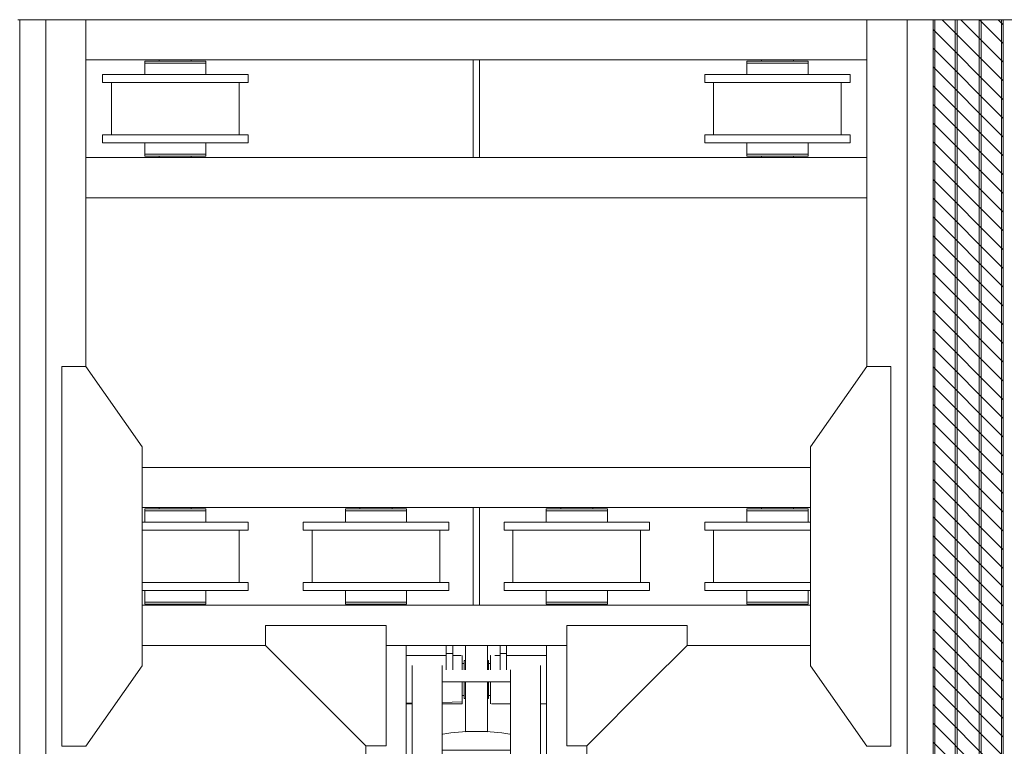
# Model space of a CAD drawing. Header units: millimetres. Extents: x 11264 to 19674, y -752784 to -746844.
# Tile 41 of 56: x 16819 to 17197, y -747814 to -747536. Entities that reach past the tile are written whole.
import ezdxf

# ---------------------------------------------------------------- set-up
doc = ezdxf.new("R2010")
doc.units = ezdxf.units.MM
doc.header["$MEASUREMENT"] = 0
doc.linetypes.add('DGN Style 1', pattern=[238.07239474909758, 0.396127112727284, -237.6762676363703])
doc.linetypes.add('DGN Style 6', pattern=[753.4337684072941, 0.396127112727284, -158.4508450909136, 277.2889789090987, -158.4508450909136, 0.396127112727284, -158.4508450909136])
doc.layers.add('Main Cradle', color=7, linetype='Continuous', lineweight=0)
doc.layers.add('Main Cradle Hydraulic Arm Support', color=7, linetype='Continuous', lineweight=0)

# ---------------------------------------------------------------- blocks, each defined once
blk = doc.blocks.new('*U102')
at = {"layer": 'Main Cradle', "color": 7, "linetype": 'Continuous', "lineweight": 0}
for p, q in [((-74.94451413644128, 1122.641239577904), (-174.944514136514, 1122.641239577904)), ((59.05548586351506, 1122.641239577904), (-58.94451413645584, 1122.641239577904)), ((175.0554858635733, 1122.641239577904), (75.05548586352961, 1122.641239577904)), ((-832.5471580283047, -27.97451850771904), (-972.5445141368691, 172.026403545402)), ((832.6581297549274, -27.97451850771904), (972.6554858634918, 172.026403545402)), ((-972.5478167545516, -328.0005614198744), (-832.547816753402, -128.0014834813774)), ((972.6587884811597, -328.0005614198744), (832.6587884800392, -128.0014834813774))]:
    blk.add_line(p, q, dxfattribs=at)
at = {"layer": 'Main Cradle Hydraulic Arm Support', "color": 7, "linetype": 'Continuous', "lineweight": 0, "ltscale": 0.154083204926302}
for p, q in [((525.0554858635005, 1172.641239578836), (427.4642876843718, 1172.641239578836)), ((427.4642876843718, -1081.026043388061), (519.0554497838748, -1172.617205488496))]:
    blk.add_line(p, q, dxfattribs=at)
at = {"layer": 'Main Cradle Hydraulic Arm Support', "color": 7, "linetype": 'Continuous', "lineweight": 0}
for p, q in [((-174.944514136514, -1172.617205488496), (-174.944514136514, 1122.641239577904)), ((-74.94451413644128, 1102.641239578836), (-74.94451413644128, 1122.641239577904)), ((-58.94451413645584, 1122.641239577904), (-74.94451413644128, 1122.641239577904)), ((-58.94451413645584, 1122.641239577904), (-58.94451413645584, 1102.641239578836)), ((59.05548586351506, 1122.641239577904), (59.05548586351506, 1102.641239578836)), ((59.05548586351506, 1122.641239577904), (75.05548586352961, 1122.641239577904)), ((75.05548586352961, 1102.641239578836), (75.05548586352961, 1122.641239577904)), ((175.0554858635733, -1172.617205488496), (175.0554858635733, 1122.641239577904)), ((-74.94455021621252, 1097.640988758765), (-174.9444780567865, 1097.6403615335)), ((-74.94451413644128, 1061.908132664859), (-74.94451413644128, 1102.641239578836)), ((-74.94451413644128, 1102.641239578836), (-58.94451413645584, 1102.641239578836)), ((-58.94451413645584, 1102.641239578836), (-58.94451413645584, 1061.908132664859)), ((-37.73142149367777, 1097.641222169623), (-58.94447805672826, 1097.641089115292)), ((-34.95592507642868, 1097.641239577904), (-35.4807813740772, 1097.64123628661)), ((-34.95592507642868, 1097.641239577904), (-34.95592507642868, 1093.074011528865)), ((-27.45596115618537, 1085.024097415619), (-29.95592507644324, 1085.024097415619)), ((30.04407492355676, 1085.024097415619), (27.544111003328, 1085.024097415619)), ((35.04407492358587, 1093.074011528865), (35.04407492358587, 1097.641239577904)), ((35.04407492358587, 1097.641239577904), (35.85870069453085, 1097.641233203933)), ((45.82962523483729, 1097.641155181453), (59.05544978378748, 1097.641051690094)), ((75.05548586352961, 1102.641239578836), (59.05548586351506, 1102.641239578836)), ((59.05548586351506, 1102.641239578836), (59.05548586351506, 1061.908132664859)), ((75.05548586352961, 1061.908132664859), (75.05548586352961, 1102.641239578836)), ((75.05552194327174, 1097.640926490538), (175.0554497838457, 1097.640143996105)), ((-159.9559250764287, -927.7132501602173), (-159.9559250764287, 1072.641239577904)), ((-84.95592507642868, -927.7132501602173), (-84.95592507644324, 1072.641239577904)), ((-29.95596115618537, 1077.640316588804), (-34.95588899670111, 1077.640318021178)), ((-34.955888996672, 1077.582451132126), (-29.95596115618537, 1077.580831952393)), ((35.04403884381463, 1077.640297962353), (30.04411100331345, 1077.640299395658)), ((30.04411100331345, 1077.56140150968), (35.04403884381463, 1077.559782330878)), ((30.04411100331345, 1077.561056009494), (35.04403884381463, 1077.55944604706)), ((85.06689680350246, 1031.908096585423), (85.06689680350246, 1061.908096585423)), ((160.0668968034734, -927.7132491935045), (160.0668968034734, 1072.641239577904)), ((85.06689680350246, 1031.908096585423), (-84.95592507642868, 1031.908096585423)), ((85.06689680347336, 1031.908096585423), (85.06689680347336, -927.7132501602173)), ((-159.9555642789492, 982.2218137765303), (-159.9559250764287, 982.2093073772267)), ((-29.95596115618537, 997.7219534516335), (-34.95588899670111, 997.7235863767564)), ((-34.95588899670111, 997.7232518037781), (-29.95596115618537, 997.7216096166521)), ((-29.95596115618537, 997.6921892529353), (-34.95588899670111, 997.6932133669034)), ((-34.95588899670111, 997.6932112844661), (-29.95596115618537, 997.6921871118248)), ((-34.95588899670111, 997.6419756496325), (-29.95596115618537, 997.6419784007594)), ((-27.45596115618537, 990.2583866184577), (-29.95592507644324, 990.2583866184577)), ((30.04407492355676, 990.2583866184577), (27.544111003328, 990.2583866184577)), ((30.04411100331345, 997.7019030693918), (35.04403884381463, 997.7002608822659)), ((35.04403884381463, 997.6788755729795), (30.04411100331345, 997.6798996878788)), ((30.04411100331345, 997.6798968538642), (35.04403884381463, 997.6788726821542)), ((30.04411100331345, 997.6420114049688), (35.04403884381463, 997.6420141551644)), ((160.0665360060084, 982.2218137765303), (160.0668968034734, 982.2093073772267)), ((-159.9559611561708, 979.0282717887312), (-174.9444780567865, 978.6469405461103)), ((-174.9444780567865, 977.6421176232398), (-159.9559611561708, 977.6420236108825)), ((85.06686072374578, 977.6415373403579), (37.58441705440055, 977.641254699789)), ((175.0554497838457, 977.6420729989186), (160.0669328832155, 977.6419837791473)), ((27.54407492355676, 908.6282151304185), (-27.45592507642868, 908.6282151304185)), ((83.193232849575, 901.8740437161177), (85.06686072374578, 900.7289443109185)), ((-274.9445141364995, 872.6412034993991), (-274.9445141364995, -27.9880009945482)), ((85.06689680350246, 861.9080965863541), (-84.95592507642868, 861.9080965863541)), ((275.0554858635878, 872.6412034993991), (275.0554858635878, -27.9880009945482)), ((-84.95592507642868, 831.9080965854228), (85.06689680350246, 831.9080965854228)), ((-84.95592507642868, 661.9080965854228), (85.06689680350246, 661.9080965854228)), ((85.06689680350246, 631.9080965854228), (-84.95592507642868, 631.9080965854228)), ((-84.95592507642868, 461.9080965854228), (85.06689680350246, 461.9080965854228)), ((85.06689680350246, 431.9080965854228), (-84.95592507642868, 431.9080965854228)), ((-84.95592507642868, 261.9080965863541), (85.06689680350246, 261.9080965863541)), ((85.06689680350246, 231.9080965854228), (-84.95592507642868, 231.9080965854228)), ((-49.95592507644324, 73.81853546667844), (-49.95592507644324, 66.99156295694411)), ((50.04407492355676, 66.99156295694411), (50.04407492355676, 73.81853546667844)), ((-84.95592507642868, 61.90809658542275), (85.06689680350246, 61.90809658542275)), ((-50.95592507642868, 66.3803537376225), (-50.95592507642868, 61.90813266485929)), ((-27.45592507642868, 72.58035549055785), (-27.45592507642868, 61.90813266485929)), ((-27.45592507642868, 72.58035549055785), (27.54407492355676, 72.58035549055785)), ((27.54407492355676, 61.90813266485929), (27.54407492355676, 72.58035549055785)), ((51.04407492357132, 61.90813266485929), (51.04407492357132, 66.3803537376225)), ((80.04407342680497, 66.40993099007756), (80.04407492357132, 66.40804968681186)), ((85.06689680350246, 31.90809658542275), (-84.95592507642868, 31.90809658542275)), ((-50.95592507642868, 31.90806050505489), (-50.95592507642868, -22.95211846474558)), ((-27.45592507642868, 31.90806050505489), (-27.45592507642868, -78.86932087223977)), ((27.54407492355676, -78.86932087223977), (27.54407492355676, 31.90806050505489)), ((51.04407492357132, -22.95211846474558), (51.04407492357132, 31.90806050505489)), ((-972.5507471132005, -27.9880009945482), (-274.9445141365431, -27.9880009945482)), ((-274.9445141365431, -27.9880009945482), (-274.9445141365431, -127.9880009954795)), ((-84.955888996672, -42.82210152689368), (-34.91733602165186, -42.88737912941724)), ((-34.91733602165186, -44.37318328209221), (-34.95904172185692, -44.37247377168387)), ((-34.91733602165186, -42.88737912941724), (-34.91733602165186, -44.37318328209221)), ((35.00548585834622, -42.88737912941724), (85.06686072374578, -42.88800436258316)), ((427.4642878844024, -27.9880009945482), (275.055485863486, -27.9880009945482)), ((275.055485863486, -27.9880009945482), (275.055485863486, -127.9880009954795)), ((972.6617188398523, -27.9880009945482), (427.4642876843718, -27.9880009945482)), ((-29.95592507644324, -54.68709734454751), (-27.45596115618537, -54.68709734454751)), ((27.544111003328, -54.68709734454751), (30.04407492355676, -54.68709734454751)), ((30.04411100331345, -62.35889076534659), (35.00544977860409, -62.35889245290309)), ((27.54407492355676, -78.86932087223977), (-27.45592507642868, -78.86932087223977)), ((27.54407492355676, -109.564856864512), (27.54407492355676, -78.86932087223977)), ((-972.5507471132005, -127.9880009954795), (-274.9445141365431, -127.9880009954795)), ((-274.9441533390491, -127.9876401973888), (-274.9445141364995, -127.9880009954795)), ((-274.9445141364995, -127.9880009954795), (-274.9445141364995, -928.6172054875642)), ((-29.95596115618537, -142.3586478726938), (-34.91729994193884, -142.3586498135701)), ((35.00544977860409, -142.3586224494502), (30.04411100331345, -142.3586243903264)), ((275.0554858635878, -127.9880009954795), (275.0551250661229, -127.9876401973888)), ((427.4642878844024, -127.9880009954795), (275.055485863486, -127.9880009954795)), ((275.0554858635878, -127.9880009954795), (275.0554858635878, -928.6172054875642)), ((972.6617188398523, -127.9880009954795), (427.4642876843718, -127.9880009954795)), ((-27.45596115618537, -150.0304235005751), (-29.95592507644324, -150.0304235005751)), ((30.04407492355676, -150.0304235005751), (27.544111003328, -150.0304235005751)), ((-84.95592507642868, -188.0919034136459), (85.06689680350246, -188.0919034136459)), ((85.06689680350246, -218.0919034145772), (-84.95592507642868, -218.0919034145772)), ((-84.95592507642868, -388.0919034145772), (85.06689680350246, -388.0919034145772)), ((85.06689680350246, -418.0919034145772), (-84.95592507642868, -418.0919034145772)), ((-84.95592507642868, -588.0919034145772), (85.06689680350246, -588.0919034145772)), ((85.06689680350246, -618.0919034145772), (-84.95592507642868, -618.0919034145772)), ((-84.95592507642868, -788.0919034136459), (85.06689680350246, -788.0919034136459)), ((85.06689680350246, -818.0919034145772), (-84.95592507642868, -818.0919034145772)), ((-159.9559250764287, -874.9173540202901), (-159.9555642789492, -874.9194696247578)), ((160.0668968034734, -874.9173540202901), (160.0665360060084, -874.9194696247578)), ((-159.9559250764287, -1128.764427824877), (-159.9559250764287, -927.7132501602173)), ((-159.9559250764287, -927.7132501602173), (-84.95592507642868, -927.7132501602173)), ((-84.95592507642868, -1128.764427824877), (-84.95592507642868, -927.7132501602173)), ((85.06689680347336, -927.7132501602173), (85.06689680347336, -1128.764427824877)), ((160.0668968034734, -927.7132501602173), (85.06689680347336, -927.7132501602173)), ((160.0668968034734, -927.7132501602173), (160.0668968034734, -1128.764427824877)), ((-84.955888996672, -978.7644278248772), (85.06686072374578, -978.7644278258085)), ((-174.9444780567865, -1018.76459542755), (-170.7354855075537, -1018.764462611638)), ((-170.6825296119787, -1018.764460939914), (-169.7364222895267, -1018.764431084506)), ((-169.6799943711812, -1018.76442930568), (-169.6331031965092, -1018.764427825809)), ((169.744074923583, -1018.764427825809), (169.7909660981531, -1018.76442930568)), ((169.8473940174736, -1018.764431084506), (170.7935013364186, -1018.764460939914)), ((170.8464572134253, -1018.764462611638), (175.0554497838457, -1018.76459542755)), ((160.0668968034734, -1040.49608458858), (160.0668968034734, -1078.764427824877)), ((-159.955961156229, -1118.641183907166), (-169.6330671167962, -1118.638019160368)), ((-159.955961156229, -1118.641287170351), (-169.6330671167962, -1118.638104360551)), ((-169.6330671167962, -1118.763765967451), (-159.955961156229, -1118.763760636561)), ((160.0668968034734, -1106.357560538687), (160.0665360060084, -1106.35051375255)), ((169.7440388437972, -1118.749725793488), (160.0669328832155, -1118.74654298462)), ((160.0669328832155, -1118.763584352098), (169.7440388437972, -1118.763579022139)), ((-170.119808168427, -1138.76442436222), (-174.9444780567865, -1138.764390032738)), ((-159.9559250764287, -1128.764427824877), (-84.95592507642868, -1128.764427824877)), ((85.06689680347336, -1128.764427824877), (160.0668968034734, -1128.764427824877)), ((175.0554497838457, -1138.764390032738), (170.2307799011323, -1138.76442436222))]:
    blk.add_line(p, q, dxfattribs=at)
at = {"layer": 'Main Cradle Hydraulic Arm Support', "color": 7, "linetype": 'Continuous', "lineweight": 0, "ltscale": 0.154083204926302, "flags": 128}
for points in [[(-524.9445141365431, 1172.641239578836), (-224.9445141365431, 1172.641239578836), (-224.9445141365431, 872.6412395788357), (-274.9445141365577, 872.6412395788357), (-524.9445141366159, 1122.641239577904), (-524.9445141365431, 1172.641239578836)], [(427.4642878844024, 1172.641239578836), (225.0554858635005, 1172.641239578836), (225.0554858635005, 872.6412395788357), (275.055485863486, 872.6412395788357), (427.4642878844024, 1025.050041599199)], [(427.4642876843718, 1025.050041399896), (525.0554858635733, 1122.641239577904), (525.0554858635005, 1172.641239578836)], [(-224.9445141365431, -1172.617205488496), (-224.9445141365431, -928.6172415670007), (-274.9445141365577, -928.6172415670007), (-518.9444780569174, -1172.617205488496)], [(225.0554858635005, -1172.617205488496), (225.0554858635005, -928.6172415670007), (275.055485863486, -928.6172415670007), (427.4642878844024, -1081.026043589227)]]:
    blk.add_lwpolyline(points, dxfattribs=at)
at = {"layer": 'Main Cradle Hydraulic Arm Support', "color": 7, "linetype": 'Continuous', "lineweight": 0, "flags": 128}
for points in [[(-27.45592507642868, 1122.641203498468), (-27.45592507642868, 1108.54542115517), (-27.45592507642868, 1081.93563096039), (-27.45592507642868, 1061.908132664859)], [(27.54407492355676, 1122.641203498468), (27.54407492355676, 1108.54542115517), (27.54407492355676, 1081.93563096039), (27.54407492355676, 1061.908132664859)], [(-34.95592507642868, 1093.074011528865), (-34.95592507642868, 1080.0676464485), (-34.95592507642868, 1061.908132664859)], [(-29.95592507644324, 1061.908132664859), (-29.95592507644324, 1062.862206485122), (-29.95592507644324, 1076.571153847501), (-29.95592507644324, 1084.353375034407), (-29.95592507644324, 1085.024097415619), (-29.95592507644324, 1085.024097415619)], [(30.04407492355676, 1061.908132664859), (30.04407492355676, 1062.862206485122), (30.04407492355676, 1076.571153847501), (30.04407492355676, 1084.353375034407), (30.04407492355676, 1085.024097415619), (30.04407492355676, 1085.024097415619)], [(35.04407492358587, 1061.908132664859), (35.04407492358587, 1080.0676464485), (35.04407492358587, 1093.074011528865)], [(75.05548586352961, 1097.640926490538), (75.05548586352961, 1097.640926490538), (75.05548586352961, 1097.640828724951)], [(-34.95592507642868, 1031.908060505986), (-34.95592507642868, 1014.68023363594), (-34.95592507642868, 995.2148327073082), (-34.95592507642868, 982.2084676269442), (-84.955888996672, 980.936661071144)], [(-29.95592507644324, 990.2583867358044), (-29.95592507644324, 996.8012744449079), (-29.95592507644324, 1009.561677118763), (-29.95592507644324, 1026.596939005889), (-29.95592507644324, 1031.908060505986)], [(-27.45592507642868, 1031.908060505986), (-27.45592507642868, 908.6282151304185), (-27.45592507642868, 907.9631788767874)], [(27.54407492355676, 1031.908060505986), (27.54407492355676, 908.6282151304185), (27.54407492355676, 907.9631788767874)], [(30.04407492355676, 990.2583867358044), (30.04407492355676, 996.8012744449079), (30.04407492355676, 1009.561677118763), (30.04407492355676, 1026.596939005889), (30.04407492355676, 1031.908060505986)], [(35.55756184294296, 977.641242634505), (35.04407492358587, 977.6412395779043), (35.04407492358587, 982.2084676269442), (35.04407492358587, 995.2148327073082), (35.04407492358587, 1014.68023363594), (35.04407492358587, 1031.908060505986)], [(-84.955888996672, 977.6415531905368), (-34.95592507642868, 977.6412395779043), (-34.95592507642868, 982.2084676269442), (-84.955888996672, 980.9363905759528)], [(83.193232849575, 901.8740437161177), (63.68368523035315, 905.4236178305), (34.48558383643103, 907.7953674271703), (0.04407492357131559, 908.6282151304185), (-34.3974339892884, 907.7953674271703), (-63.59553538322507, 905.4236178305), (-83.10508300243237, 901.8740437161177), (-84.955888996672, 900.7428922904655)], [(-27.45592507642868, 907.9632235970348), (0.04407492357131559, 908.6282151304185), (27.54407492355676, 907.9632235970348)], [(85.06686072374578, 69.4504727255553), (83.193232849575, 70.59505783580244), (63.68368523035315, 74.1446319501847), (34.48558383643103, 76.51638154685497), (0.04407492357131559, 77.34922925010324), (-34.3974339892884, 76.51638154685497), (-63.59553538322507, 74.1446319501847), (-83.10508300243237, 70.59505783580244), (-84.955888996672, 69.46390641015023)], [(80.04407342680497, 66.40993099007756), (73.95443752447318, 70.1298347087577), (56.61261741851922, 73.2850116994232), (30.65874951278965, 75.39323356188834), (0.04407492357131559, 76.13354263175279), (-30.57059966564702, 75.39323356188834), (-56.52446757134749, 73.2850116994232), (-73.86628767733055, 70.1298347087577), (-79.95592507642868, 66.40804968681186), (-79.95592507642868, 66.40847253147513)], [(-84.955888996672, 63.35219296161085), (-83.10508300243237, 62.22104153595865), (-81.38523990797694, 61.90813266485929)], [(-79.95592507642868, 66.40804968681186), (-73.86628767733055, 62.68626466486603), (-69.58943563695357, 61.90813266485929)], [(-27.45596115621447, 71.45993799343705), (-36.01837091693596, 70.76441702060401), (-47.07378123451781, 68.75299168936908), (-50.95592507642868, 66.3803537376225), (-50.95556427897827, 66.38013323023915)], [(51.04407492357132, 66.3803537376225), (47.16193108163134, 68.75299168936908), (36.10652076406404, 70.76441702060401), (27.54411100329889, 71.45993799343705)], [(69.6775854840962, 61.90813266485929), (73.95443752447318, 62.68626466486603), (80.04407492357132, 66.40804968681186)], [(81.47338975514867, 61.90813266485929), (83.193232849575, 62.22104153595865), (85.06686072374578, 63.36614094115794)], [(-27.45596115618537, -17.87253420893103), (-36.01837091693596, -18.56805518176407), (-47.07378123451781, -20.579480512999), (-50.95592507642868, -22.95211846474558), (-47.07378123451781, -25.32475641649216), (-36.01837091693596, -27.3361817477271), (-27.45596115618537, -28.03170272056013)], [(-37.95592507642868, -22.95211846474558), (-35.06334731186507, -21.18427057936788), (-27.45596115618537, -19.80018000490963)], [(-27.45596115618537, -26.10405692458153), (-35.06334731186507, -24.71996635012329), (-37.95592507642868, -22.95211846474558)], [(51.04407492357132, -22.95211846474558), (47.16193108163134, -20.579480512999), (36.10652076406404, -18.56805518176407), (27.544111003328, -17.87253420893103)], [(27.544111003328, -19.80018000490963), (35.1514971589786, -21.18427057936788), (38.04407492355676, -22.95211846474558), (35.1514971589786, -24.71996635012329), (27.544111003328, -26.10405692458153)], [(27.544111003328, -28.03170272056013), (36.10652076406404, -27.3361817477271), (47.16193108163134, -25.32475641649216), (51.04407492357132, -22.95211846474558)], [(-274.9441533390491, -28.4334123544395), (-274.9445141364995, -27.9880009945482), (-274.9445141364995, -27.9880009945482)], [(-84.955888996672, -43.37893395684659), (-34.91733602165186, -44.37318328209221), (-34.91733602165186, -50.39723619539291), (-34.91733602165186, -54.68676591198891), (-34.91733602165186, -72.2579775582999), (-34.91733602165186, -94.4117605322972), (-34.91733602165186, -117.7754021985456), (-34.91733602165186, -138.7919999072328), (-34.91733602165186, -154.2619671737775), (-34.91733602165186, -161.8301417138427), (-84.955888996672, -161.8954193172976)], [(35.09230729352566, -44.37181947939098), (35.00548585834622, -44.37318328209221), (35.00548585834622, -42.88737912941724)], [(85.06686072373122, -161.8300585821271), (35.00548585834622, -161.8301417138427), (35.00548585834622, -154.2619671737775), (35.00548585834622, -138.7919999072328), (35.00548585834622, -117.7754021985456), (35.00548585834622, -94.4117605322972), (35.00548585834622, -72.2579775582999), (35.00548585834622, -54.68676591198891), (35.00548585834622, -44.37318328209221), (85.06686072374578, -43.37873485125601)], [(275.0554858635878, -27.9880009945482), (275.0554858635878, -27.9880009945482), (275.0551250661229, -28.43341235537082)], [(-29.95592507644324, -150.0304232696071), (-29.95592507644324, -144.2568125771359), (-29.95592507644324, -132.1046030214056), (-29.95592507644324, -115.4238585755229), (-29.95592507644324, -96.75407137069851), (-29.95592507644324, -78.93754726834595), (-29.95592507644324, -64.68669055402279), (-29.95592507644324, -56.17106498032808), (-29.95592507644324, -54.68709757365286)], [(30.04407492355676, -150.0304232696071), (30.04407492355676, -144.2568125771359), (30.04407492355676, -132.1046030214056), (30.04407492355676, -115.4238585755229), (30.04407492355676, -96.75407137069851), (30.04407492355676, -78.93754726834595), (30.04407492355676, -64.68669055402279), (30.04407492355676, -56.17106498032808), (30.04407492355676, -54.68709757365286)], [(27.54407492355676, -109.564856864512), (27.54407492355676, -139.1879657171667), (27.54407492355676, -163.3300711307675), (27.54407492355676, -178.3982918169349), (27.54407492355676, -182.1501419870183), (-27.45592507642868, -182.1501419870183), (-27.45592507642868, -178.3982918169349), (-27.45592507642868, -163.3300711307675), (-27.45592507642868, -139.1879657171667), (-27.45592507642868, -109.564856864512), (-27.45592507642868, -78.86932087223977)], [(-169.6331031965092, -1023.331655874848), (-169.6331031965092, -1036.33802095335), (-169.6331031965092, -1055.803421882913), (-169.6331031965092, -1078.764427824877), (-169.6331031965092, -1101.725433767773), (-169.6331031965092, -1121.190834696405), (-169.6331031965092, -1134.197199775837), (-169.6331031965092, -1138.764427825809), (-169.7314628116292, -1138.764427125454)], [(169.8424345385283, -1138.764427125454), (169.744074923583, -1138.764427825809), (169.744074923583, -1134.197199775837), (169.744074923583, -1121.190834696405), (169.744074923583, -1101.725433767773), (169.744074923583, -1078.764427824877), (169.744074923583, -1055.803421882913), (169.744074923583, -1036.33802095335), (169.744074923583, -1023.331655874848)], [(-159.9559250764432, -1162.617205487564), (-159.9559250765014, -1149.47510594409), (-159.9559250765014, -1128.764531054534)], [(160.0668968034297, -1128.764463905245), (160.0668968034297, -1149.47510594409), (160.0668968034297, -1162.617205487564)]]:
    blk.add_lwpolyline(points, dxfattribs=at)
blk = doc.blocks.new('*U58')
at = {"linetype": 'DGN Style 6', "lineweight": 0}
h = blk.add_hatch(dxfattribs=at)
h.set_pattern_fill('HATCH', color=5, style=0, pattern_type=2)
h.set_pattern_definition([(135, (1678.235123, 1050.682466), (3.595456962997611, 3.59545696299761), [])])
h.paths.add_polyline_path([(1700.58207772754, 1021.15248072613), (1700.582077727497, 2278.470879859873), (1727.546626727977, 2278.470879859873), (1727.546626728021, 1021.15248072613)])
at = {"color": 5, "linetype": 'Continuous', "lineweight": 0, "flags": 128}
blk.add_lwpolyline([(1700.58207772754, 1021.15248072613), (1700.582077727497, 2278.470879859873), (1727.546626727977, 2278.470879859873), (1727.546626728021, 1021.15248072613), (1700.58207772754, 1021.15248072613)], close=True, dxfattribs=at)
at = {"layer": 'Main Cradle', "color": 7, "linetype": 'Continuous', "lineweight": 0}
for p, q in [((1350.044753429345, 2278.471174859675), (1349.333907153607, 2278.471174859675)), ((1350.044753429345, 2278.471174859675), (1350.044753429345, 1021.152222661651)), ((1350.044753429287, 2278.471174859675), (1360.044753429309, 2278.471174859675)), ((1375.453073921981, 2278.471174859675), (1360.044753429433, 2278.471174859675)), ((1360.044753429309, 2278.471174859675), (1360.044753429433, 1021.152222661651)), ((1375.453073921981, 2278.471174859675), (1375.453073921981, 2263.062854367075)), ((1375.453073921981, 2278.471174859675), (1675.175724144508, 2278.471174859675)), ((1675.175724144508, 2278.471174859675), (1675.175724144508, 2263.062854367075)), ((1675.175724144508, 2278.471174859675), (1690.584044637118, 2278.471174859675)), ((1700.584044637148, 2278.471174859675), (1690.584044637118, 2278.471174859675)), ((1690.584044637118, 2278.471174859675), (1690.584044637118, 1021.152222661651)), ((1700.584044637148, 2278.471174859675), (1700.584044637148, 1021.152222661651)), ((1700.584044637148, 2278.471174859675), (1701.294890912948, 2278.471174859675)), ((1701.294890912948, 2278.471174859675), (1701.294890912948, 1021.152222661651)), ((1709.058620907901, 2278.471174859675), (1701.294890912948, 2278.471174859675)), ((1709.058620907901, 2278.471174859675), (1709.058620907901, 1021.152222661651)), ((1709.058620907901, 2278.471174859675), (1709.82903693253, 2278.471174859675)), ((1709.82903693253, 2278.471174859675), (1709.82903693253, 1021.152222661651)), ((1718.303613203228, 2278.471174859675), (1709.82903693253, 2278.471174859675)), ((1718.303613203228, 2278.471174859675), (1718.303613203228, 1021.152222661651)), ((1718.303613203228, 2278.471174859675), (1719.074029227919, 2278.471174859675)), ((1719.074029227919, 2278.471174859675), (1719.074029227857, 1021.152222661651)), ((1726.837759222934, 2278.471174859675), (1719.074029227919, 2278.471174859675)), ((1726.837759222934, 2278.471174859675), (1726.837759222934, 1021.152222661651)), ((1726.837759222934, 2278.471174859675), (1727.548605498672, 2278.471174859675)), ((1727.548605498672, 2278.471174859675), (1727.548605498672, 1021.152222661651)), ((1737.548605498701, 2278.471174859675), (1727.548605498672, 2278.471174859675)), ((1375.453073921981, 2263.062854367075), (1524.08173339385, 2263.062854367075)), ((1375.453073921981, 2263.062854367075), (1375.453073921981, 2225.620635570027)), ((1398.010851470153, 2261.830192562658), (1398.010851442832, 2257.438821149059)), ((1398.010851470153, 2261.830192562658), (1421.493131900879, 2261.830192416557)), ((1398.010855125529, 2262.600608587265), (1398.01085512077, 2261.830192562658)), ((1398.010855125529, 2262.600608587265), (1421.493135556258, 2262.600608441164)), ((1398.01085512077, 2261.830192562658), (1421.493135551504, 2261.830192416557)), ((1402.433040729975, 2261.830191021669), (1402.433043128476, 2261.830191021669)), ((1403.588655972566, 2263.062854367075), (1403.588655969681, 2262.600608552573)), ((1415.91531236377, 2262.600608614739), (1415.915312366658, 2263.062854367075)), ((1421.493131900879, 2261.830192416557), (1421.493135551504, 2261.830192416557)), ((1421.49313187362, 2257.43882107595), (1421.493131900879, 2261.830192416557)), ((1421.493135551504, 2261.830192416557), (1421.493135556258, 2262.600608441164)), ((1526.547064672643, 2263.062854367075), (1675.175724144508, 2263.062854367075)), ((1629.135658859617, 2261.830192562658), (1629.135658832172, 2257.438821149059)), ((1629.135658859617, 2261.830192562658), (1652.617939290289, 2261.830192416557)), ((1629.135662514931, 2262.600608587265), (1629.135662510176, 2261.830192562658)), ((1629.135662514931, 2262.600608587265), (1652.617942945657, 2262.600608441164)), ((1629.135662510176, 2261.830192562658), (1652.617942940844, 2261.830192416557)), ((1633.557848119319, 2261.830191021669), (1633.557850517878, 2261.830191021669)), ((1634.713463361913, 2263.062854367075), (1634.713463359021, 2262.600608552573)), ((1647.040119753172, 2262.600608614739), (1647.040119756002, 2263.062854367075)), ((1652.617939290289, 2261.830192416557), (1652.617942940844, 2261.830192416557)), ((1652.617939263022, 2257.43882107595), (1652.617939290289, 2261.830192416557)), ((1652.617942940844, 2261.830192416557), (1652.617942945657, 2262.600608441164)), ((1675.175724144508, 2263.062854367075), (1675.175724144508, 2225.620635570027)), ((1381.832118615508, 2257.43882132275), (1381.832118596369, 2254.357157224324)), ((1381.832118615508, 2257.43882132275), (1437.671872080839, 2257.438820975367)), ((1437.671872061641, 2254.357156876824), (1437.671872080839, 2257.438820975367)), ((1612.95692600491, 2257.43882132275), (1612.956925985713, 2254.357157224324)), ((1612.95692600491, 2257.43882132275), (1668.796679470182, 2257.438820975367)), ((1668.796679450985, 2254.357156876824), (1668.796679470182, 2257.438820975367)), ((1381.832118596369, 2254.357157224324), (1385.252765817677, 2254.357157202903)), ((1381.832118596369, 2254.357157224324), (1437.671872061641, 2254.357156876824)), ((1385.252765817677, 2254.357157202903), (1385.252765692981, 2234.326340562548)), ((1434.251224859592, 2234.326340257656), (1434.251224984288, 2254.357156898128)), ((1434.251224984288, 2254.357156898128), (1437.671872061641, 2254.357156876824)), ((1612.956925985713, 2254.357157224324), (1616.377573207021, 2254.357157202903)), ((1612.956925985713, 2254.357157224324), (1668.796679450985, 2254.357156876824)), ((1616.377573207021, 2254.357157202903), (1616.377573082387, 2234.326340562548)), ((1665.376032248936, 2234.326340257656), (1665.37603237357, 2254.357156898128)), ((1665.37603237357, 2254.357156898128), (1668.796679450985, 2254.357156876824)), ((1381.832118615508, 2234.326336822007), (1381.832118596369, 2231.24467272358)), ((1381.832118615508, 2234.326336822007), (1437.671872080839, 2234.326336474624)), ((1385.252765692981, 2234.326340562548), (1398.010851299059, 2234.326340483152)), ((1385.252765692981, 2234.326340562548), (1434.251224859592, 2234.326340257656)), ((1398.010851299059, 2234.326340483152), (1389.875259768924, 2234.326340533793)), ((1429.628726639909, 2234.326340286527), (1389.875259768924, 2234.326340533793)), ((1421.493131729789, 2234.326340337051), (1434.251224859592, 2234.326340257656)), ((1429.628726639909, 2234.326340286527), (1421.493131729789, 2234.326340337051)), ((1437.671872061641, 2231.24467237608), (1437.671872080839, 2234.326336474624)), ((1612.95692600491, 2234.326336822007), (1612.956925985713, 2231.24467272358)), ((1612.95692600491, 2234.326336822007), (1668.796679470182, 2234.326336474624)), ((1616.377573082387, 2234.326340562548), (1629.135658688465, 2234.326340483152)), ((1616.377573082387, 2234.326340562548), (1665.376032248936, 2234.326340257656)), ((1629.135658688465, 2234.326340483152), (1621.000067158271, 2234.326340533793)), ((1660.753534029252, 2234.326340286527), (1621.000067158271, 2234.326340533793)), ((1652.617939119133, 2234.326340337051), (1665.376032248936, 2234.326340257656)), ((1660.753534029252, 2234.326340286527), (1652.617939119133, 2234.326340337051)), ((1668.796679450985, 2231.24467237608), (1668.796679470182, 2234.326336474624)), ((1381.832118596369, 2231.24467272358), (1398.010851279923, 2231.244672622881)), ((1381.832118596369, 2231.24467272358), (1437.671872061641, 2231.24467237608)), ((1398.010851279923, 2231.244672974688), (1398.010851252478, 2226.853305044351)), ((1421.493134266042, 2231.24467247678), (1398.010853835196, 2231.244672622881)), ((1421.493131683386, 2226.853304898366), (1421.493131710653, 2231.244672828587)), ((1421.493131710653, 2231.24467247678), (1437.671872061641, 2231.24467237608)), ((1421.493134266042, 2231.24467247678), (1421.493131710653, 2231.24467247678)), ((1612.956925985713, 2231.24467272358), (1629.135658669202, 2231.244672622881)), ((1612.956925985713, 2231.24467272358), (1668.796679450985, 2231.24467237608)), ((1629.135658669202, 2231.244672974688), (1629.135658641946, 2226.853305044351)), ((1652.617941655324, 2231.24467247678), (1629.135661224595, 2231.244672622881)), ((1652.617939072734, 2226.853304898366), (1652.617939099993, 2231.244672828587)), ((1652.617939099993, 2231.24467247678), (1668.796679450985, 2231.24467237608)), ((1652.617941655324, 2231.24467247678), (1652.617939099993, 2231.24467247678)), ((1398.010851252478, 2226.853305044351), (1421.493131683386, 2226.853304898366)), ((1398.010851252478, 2226.853305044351), (1398.010855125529, 2226.853305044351)), ((1398.010855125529, 2226.853305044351), (1398.01085512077, 2226.082889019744)), ((1398.010855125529, 2226.853305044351), (1421.493135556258, 2226.853304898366)), ((1398.01085512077, 2226.082889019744), (1421.493135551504, 2226.08288887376)), ((1398.01085512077, 2226.082889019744), (1403.5886557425, 2226.082888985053)), ((1403.5886557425, 2226.08288912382), (1403.588655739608, 2225.620635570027)), ((1415.91532353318, 2226.082888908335), (1403.588667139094, 2226.082888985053)), ((1415.915312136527, 2226.082888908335), (1421.493135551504, 2226.08288887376)), ((1415.91532353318, 2226.082888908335), (1415.915312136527, 2226.082888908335)), ((1415.91531213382, 2225.620635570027), (1415.915312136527, 2226.082889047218)), ((1421.493135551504, 2226.08288887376), (1421.493135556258, 2226.853304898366)), ((1629.135658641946, 2226.853305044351), (1652.617939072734, 2226.853304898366)), ((1629.135658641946, 2226.853305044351), (1629.135662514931, 2226.853305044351)), ((1629.135662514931, 2226.853305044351), (1629.135662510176, 2226.082889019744)), ((1629.135662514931, 2226.853305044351), (1652.617942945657, 2226.853304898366)), ((1629.135662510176, 2226.082889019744), (1652.617942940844, 2226.08288887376)), ((1629.135662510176, 2226.082889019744), (1634.713463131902, 2226.082888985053)), ((1634.713463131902, 2226.08288912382), (1634.713463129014, 2225.620635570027)), ((1647.040130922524, 2226.082888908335), (1634.713474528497, 2226.082888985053)), ((1647.040119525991, 2226.082888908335), (1652.617942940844, 2226.08288887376)), ((1647.040130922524, 2226.082888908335), (1647.040119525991, 2226.082888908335)), ((1647.040119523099, 2225.620635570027), (1647.040119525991, 2226.082889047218)), ((1652.617942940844, 2226.08288887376), (1652.617942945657, 2226.853304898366)), ((1375.453073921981, 2210.212315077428), (1375.453073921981, 2225.620635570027)), ((1375.453073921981, 2225.620635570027), (1675.175724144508, 2225.620635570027)), ((1675.175724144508, 2210.212315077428), (1675.175724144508, 2225.620635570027)), ((1375.453073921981, 2210.212315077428), (1675.175724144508, 2210.212315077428)), ((1375.453073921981, 2210.212315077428), (1375.453073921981, 2145.460298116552)), ((1675.175724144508, 2210.212315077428), (1675.175724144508, 2145.460298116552)), ((1397.025224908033, 2106.785270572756), (1653.603573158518, 2106.785270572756)), ((1397.025123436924, 2091.376950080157), (1524.08173339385, 2091.376950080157)), ((1398.010851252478, 2090.144284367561), (1421.493131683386, 2090.144284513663)), ((1398.010851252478, 2090.144284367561), (1398.010855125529, 2090.144284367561)), ((1398.010851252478, 2090.144284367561), (1398.010851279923, 2085.752916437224)), ((1398.01085512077, 2090.914700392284), (1421.493135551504, 2090.914700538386)), ((1398.01085512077, 2090.914700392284), (1403.5886557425, 2090.914700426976)), ((1398.01085512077, 2090.914700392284), (1398.010855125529, 2090.144284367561)), ((1398.010855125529, 2090.144284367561), (1421.493135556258, 2090.144284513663)), ((1403.588655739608, 2091.376950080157), (1403.5886557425, 2090.914700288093)), ((1415.91532353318, 2090.914700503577), (1403.588667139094, 2090.914700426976)), ((1415.915312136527, 2090.91470036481), (1415.91531213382, 2091.376950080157)), ((1415.915312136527, 2090.914700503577), (1421.493135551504, 2090.914700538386)), ((1415.91532353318, 2090.914700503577), (1415.915312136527, 2090.914700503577)), ((1415.915323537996, 2090.144284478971), (1415.915312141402, 2090.144284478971)), ((1421.493131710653, 2085.752916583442), (1421.493131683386, 2090.144284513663)), ((1421.493135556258, 2090.144284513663), (1421.493135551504, 2090.914700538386)), ((1475.052453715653, 2090.144284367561), (1498.534734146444, 2090.144284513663)), ((1475.052453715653, 2090.144284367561), (1475.052457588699, 2090.144284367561)), ((1475.052453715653, 2090.144284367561), (1475.052453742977, 2085.752916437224)), ((1475.052457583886, 2090.914700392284), (1498.534738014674, 2090.914700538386)), ((1475.052457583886, 2090.914700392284), (1480.630258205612, 2090.914700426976)), ((1475.052457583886, 2090.914700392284), (1475.052457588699, 2090.144284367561)), ((1475.052457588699, 2090.144284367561), (1498.534738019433, 2090.144284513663)), ((1480.630258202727, 2091.376950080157), (1480.630258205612, 2090.914700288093)), ((1492.956925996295, 2090.914700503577), (1480.630269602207, 2090.914700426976)), ((1492.956914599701, 2090.91470036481), (1492.956914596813, 2091.376950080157)), ((1492.956914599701, 2090.914700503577), (1498.534738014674, 2090.914700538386)), ((1492.956925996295, 2090.914700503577), (1492.956914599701, 2090.914700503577)), ((1492.956926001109, 2090.144284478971), (1492.956914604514, 2090.144284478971)), ((1498.534734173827, 2085.752916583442), (1498.534734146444, 2090.144284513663)), ((1498.534738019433, 2090.144284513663), (1498.534738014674, 2090.914700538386)), ((1526.547064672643, 2091.376950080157), (1653.603674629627, 2091.376950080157)), ((1552.094056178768, 2090.144284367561), (1575.576336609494, 2090.144284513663)), ((1552.094056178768, 2090.144284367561), (1552.094060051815, 2090.144284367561)), ((1552.094056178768, 2090.144284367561), (1552.09405620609, 2085.752916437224)), ((1552.094060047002, 2090.914700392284), (1575.576340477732, 2090.914700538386)), ((1552.094060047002, 2090.914700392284), (1557.671860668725, 2090.914700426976)), ((1552.094060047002, 2090.914700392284), (1552.094060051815, 2090.144284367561)), ((1552.094060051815, 2090.144284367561), (1575.576340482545, 2090.144284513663)), ((1557.67186066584, 2091.376950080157), (1557.671860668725, 2090.914700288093)), ((1569.99852845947, 2090.914700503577), (1557.671872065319, 2090.914700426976)), ((1569.998517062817, 2090.91470036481), (1569.998517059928, 2091.376950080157)), ((1569.998517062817, 2090.914700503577), (1575.576340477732, 2090.914700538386)), ((1569.99852845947, 2090.914700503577), (1569.998517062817, 2090.914700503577)), ((1569.998528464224, 2090.144284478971), (1569.998517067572, 2090.144284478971)), ((1575.576336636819, 2085.752916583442), (1575.576336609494, 2090.144284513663)), ((1575.576340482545, 2090.144284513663), (1575.576340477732, 2090.914700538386)), ((1629.135658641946, 2090.144284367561), (1652.617939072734, 2090.144284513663)), ((1629.135658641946, 2090.144284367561), (1629.135662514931, 2090.144284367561)), ((1629.135658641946, 2090.144284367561), (1629.135658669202, 2085.752916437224)), ((1629.135662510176, 2090.914700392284), (1652.617942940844, 2090.914700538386)), ((1629.135662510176, 2090.914700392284), (1634.713463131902, 2090.914700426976)), ((1629.135662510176, 2090.914700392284), (1629.135662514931, 2090.144284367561)), ((1629.135662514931, 2090.144284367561), (1652.617942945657, 2090.144284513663)), ((1634.713463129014, 2091.376950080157), (1634.713463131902, 2090.914700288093)), ((1647.040130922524, 2090.914700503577), (1634.713474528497, 2090.914700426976)), ((1647.040119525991, 2090.91470036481), (1647.040119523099, 2091.376950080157)), ((1647.040119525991, 2090.914700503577), (1652.617942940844, 2090.914700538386)), ((1647.040130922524, 2090.914700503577), (1647.040119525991, 2090.914700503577)), ((1647.040130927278, 2090.144284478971), (1647.040119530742, 2090.144284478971)), ((1652.617939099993, 2085.752916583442), (1652.617939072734, 2090.144284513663)), ((1652.617942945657, 2090.144284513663), (1652.617942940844, 2090.914700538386)), ((1397.025064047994, 2082.671252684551), (1437.671872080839, 2082.671252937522)), ((1397.025064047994, 2082.671248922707), (1398.010851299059, 2082.671248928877)), ((1397.025064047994, 2082.671248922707), (1434.251224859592, 2082.671249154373)), ((1398.010851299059, 2082.671248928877), (1397.025064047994, 2082.671248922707)), ((1429.628726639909, 2082.671249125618), (1397.025064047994, 2082.671248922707)), ((1397.025084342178, 2085.752916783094), (1398.010851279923, 2085.752916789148)), ((1397.025084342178, 2085.752916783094), (1437.671872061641, 2085.752917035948)), ((1421.493134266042, 2085.752916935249), (1398.010853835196, 2085.752916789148)), ((1421.493131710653, 2085.752916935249), (1437.671872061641, 2085.752917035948)), ((1421.493134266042, 2085.752916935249), (1421.493131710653, 2085.752916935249)), ((1421.493134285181, 2082.671252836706), (1421.493131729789, 2082.671252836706)), ((1421.493131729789, 2082.671249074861), (1434.251224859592, 2082.671249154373)), ((1429.628726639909, 2082.671249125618), (1421.493131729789, 2082.671249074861)), ((1434.251224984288, 2062.640432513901), (1434.251224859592, 2082.671249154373)), ((1437.671872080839, 2082.671252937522), (1437.671872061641, 2085.752917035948)), ((1458.873721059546, 2085.752916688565), (1475.052453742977, 2085.752916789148)), ((1458.873721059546, 2085.752916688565), (1458.873721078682, 2082.671252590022)), ((1458.873721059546, 2085.752916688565), (1514.713474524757, 2085.752917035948)), ((1458.873721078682, 2082.671252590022), (1514.713474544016, 2082.671252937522)), ((1462.294368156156, 2082.671248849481), (1475.052453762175, 2082.671248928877)), ((1462.294368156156, 2082.671248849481), (1462.294368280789, 2062.640432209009)), ((1462.294368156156, 2082.671248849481), (1511.292827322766, 2082.671249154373)), ((1475.052453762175, 2082.671248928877), (1466.916862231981, 2082.671248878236)), ((1506.670329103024, 2082.671249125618), (1466.916862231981, 2082.671248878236)), ((1498.5347367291, 2085.752916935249), (1475.052456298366, 2085.752916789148)), ((1498.534734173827, 2085.752916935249), (1514.713474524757, 2085.752917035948)), ((1498.5347367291, 2085.752916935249), (1498.534734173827, 2085.752916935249)), ((1498.534736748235, 2082.671252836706), (1498.534734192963, 2082.671252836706)), ((1498.534734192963, 2082.671249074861), (1511.292827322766, 2082.671249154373)), ((1506.670329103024, 2082.671249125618), (1498.534734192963, 2082.671249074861)), ((1511.292827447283, 2062.640432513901), (1511.292827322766, 2082.671249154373)), ((1514.713474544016, 2082.671252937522), (1514.713474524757, 2085.752917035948)), ((1535.9153235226, 2085.752916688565), (1552.09405620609, 2085.752916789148)), ((1535.9153235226, 2085.752916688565), (1535.915323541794, 2082.671252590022)), ((1535.9153235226, 2085.752916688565), (1591.755076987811, 2085.752917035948)), ((1535.915323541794, 2082.671252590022), (1591.755077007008, 2082.671252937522)), ((1539.335970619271, 2082.671248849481), (1552.094056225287, 2082.671248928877)), ((1539.335970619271, 2082.671248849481), (1539.335970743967, 2062.640432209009)), ((1539.335970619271, 2082.671248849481), (1588.334429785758, 2082.671249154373)), ((1552.094056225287, 2082.671248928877), (1543.958464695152, 2082.671248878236)), ((1583.711931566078, 2082.671249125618), (1543.958464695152, 2082.671248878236)), ((1575.576339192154, 2085.752916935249), (1552.094058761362, 2085.752916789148)), ((1575.576336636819, 2085.752916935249), (1591.755076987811, 2085.752917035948)), ((1575.576339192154, 2085.752916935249), (1575.576336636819, 2085.752916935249)), ((1575.576339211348, 2082.671252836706), (1575.576336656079, 2082.671252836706)), ((1575.576336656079, 2082.671249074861), (1588.334429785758, 2082.671249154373)), ((1583.711931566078, 2082.671249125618), (1575.576336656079, 2082.671249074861)), ((1588.334429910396, 2062.640432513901), (1588.334429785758, 2082.671249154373)), ((1591.755077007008, 2082.671252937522), (1591.755076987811, 2085.752917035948)), ((1612.956925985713, 2085.752916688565), (1629.135658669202, 2085.752916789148)), ((1612.956925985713, 2085.752916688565), (1612.95692600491, 2082.671252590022)), ((1612.956925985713, 2085.752916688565), (1653.603713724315, 2085.752916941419)), ((1612.95692600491, 2082.671252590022), (1653.603734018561, 2082.671252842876)), ((1616.377573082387, 2082.671248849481), (1629.135658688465, 2082.671248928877)), ((1616.377573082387, 2082.671248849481), (1616.377573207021, 2062.640432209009)), ((1616.377573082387, 2082.671248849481), (1653.603734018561, 2082.671249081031)), ((1629.135658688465, 2082.671248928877), (1621.000067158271, 2082.671248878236)), ((1653.603734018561, 2082.671249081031), (1621.000067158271, 2082.671248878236)), ((1652.617941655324, 2085.752916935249), (1629.135661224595, 2085.752916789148)), ((1652.617939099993, 2085.752916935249), (1653.603713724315, 2085.752916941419)), ((1652.617941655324, 2085.752916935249), (1652.617939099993, 2085.752916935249)), ((1652.617941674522, 2082.671252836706), (1652.617939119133, 2082.671252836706)), ((1652.617939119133, 2082.671249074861), (1653.603734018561, 2082.671249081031)), ((1653.603734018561, 2082.671249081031), (1652.617939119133, 2082.671249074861)), ((1397.024911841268, 2059.558768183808), (1437.671872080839, 2059.558768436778)), ((1397.024932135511, 2062.640432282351), (1437.671872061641, 2062.640432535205)), ((1398.010851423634, 2062.640432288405), (1397.024932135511, 2062.640432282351)), ((1398.010851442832, 2059.55876826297), (1398.010851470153, 2055.167396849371)), ((1429.628726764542, 2062.640432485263), (1421.493131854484, 2062.640432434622)), ((1421.493134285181, 2059.558768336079), (1421.49313187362, 2059.558768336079)), ((1421.493131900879, 2055.167396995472), (1421.49313187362, 2059.558768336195)), ((1434.251224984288, 2062.640432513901), (1437.671872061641, 2062.640432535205)), ((1437.671872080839, 2059.558768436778), (1437.671872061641, 2062.640432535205)), ((1458.873721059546, 2062.640432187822), (1514.713474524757, 2062.640432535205)), ((1458.873721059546, 2062.640432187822), (1462.294368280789, 2062.640432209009)), ((1458.873721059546, 2062.640432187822), (1458.873721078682, 2059.558768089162)), ((1458.873721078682, 2059.558768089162), (1514.713474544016, 2059.558768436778)), ((1475.052453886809, 2062.640432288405), (1466.916862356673, 2062.64043223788)), ((1475.052453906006, 2059.55876826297), (1475.052453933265, 2055.167396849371)), ((1506.670329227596, 2062.640432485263), (1498.534734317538, 2062.640432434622)), ((1498.534736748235, 2059.558768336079), (1498.534734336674, 2059.558768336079)), ((1498.534734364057, 2055.167396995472), (1498.534734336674, 2059.558768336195)), ((1511.292827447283, 2062.640432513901), (1514.713474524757, 2062.640432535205)), ((1514.713474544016, 2059.558768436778), (1514.713474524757, 2062.640432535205)), ((1535.9153235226, 2062.640432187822), (1591.755076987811, 2062.640432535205)), ((1535.9153235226, 2062.640432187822), (1539.335970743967, 2062.640432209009)), ((1535.9153235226, 2062.640432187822), (1535.915323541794, 2059.558768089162)), ((1535.915323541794, 2059.558768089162), (1591.755077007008, 2059.558768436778)), ((1552.094056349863, 2062.640432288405), (1543.958464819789, 2062.64043223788)), ((1552.09405636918, 2059.55876826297), (1552.094056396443, 2055.167396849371)), ((1583.711931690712, 2062.640432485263), (1575.576336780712, 2062.640432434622)), ((1575.576339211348, 2059.558768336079), (1575.576336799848, 2059.558768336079)), ((1575.576336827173, 2055.167396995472), (1575.576336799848, 2059.558768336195)), ((1588.334429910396, 2062.640432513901), (1591.755076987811, 2062.640432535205)), ((1591.755077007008, 2059.558768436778), (1591.755076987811, 2062.640432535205)), ((1612.956925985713, 2062.640432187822), (1616.377573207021, 2062.640432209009)), ((1612.956925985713, 2062.640432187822), (1612.95692600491, 2059.558768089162)), ((1612.956925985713, 2062.640432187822), (1653.603865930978, 2062.640432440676)), ((1612.95692600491, 2059.558768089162), (1653.603886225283, 2059.558768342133)), ((1629.135658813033, 2062.640432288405), (1621.000067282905, 2062.64043223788)), ((1629.135658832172, 2059.55876826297), (1629.135658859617, 2055.167396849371)), ((1653.603865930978, 2062.640432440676), (1652.617939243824, 2062.640432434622)), ((1652.617941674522, 2059.558768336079), (1652.617939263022, 2059.558768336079)), ((1652.617939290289, 2055.167396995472), (1652.617939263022, 2059.558768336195)), ((1397.024876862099, 2053.934731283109), (1524.08173339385, 2053.934731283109)), ((1398.010851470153, 2055.167396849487), (1421.493131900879, 2055.167396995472)), ((1398.01085512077, 2055.167396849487), (1421.493135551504, 2055.167396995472)), ((1398.01085512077, 2055.167396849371), (1398.010855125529, 2054.396980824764)), ((1398.010855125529, 2054.396980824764), (1421.493135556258, 2054.396980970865)), ((1403.588655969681, 2054.396980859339), (1403.588655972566, 2053.934731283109)), ((1415.915323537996, 2054.396980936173), (1415.91531236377, 2054.396980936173)), ((1415.915312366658, 2053.934731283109), (1415.91531236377, 2054.396980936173)), ((1421.493131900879, 2055.167396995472), (1421.493135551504, 2055.167396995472)), ((1421.493135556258, 2054.396980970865), (1421.493135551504, 2055.167396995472)), ((1475.052453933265, 2055.167396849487), (1498.534734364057, 2055.167396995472)), ((1475.052457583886, 2055.167396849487), (1498.534738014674, 2055.167396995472)), ((1475.052457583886, 2055.167396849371), (1475.052457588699, 2054.396980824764)), ((1475.052457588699, 2054.396980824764), (1498.534738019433, 2054.396980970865)), ((1480.630258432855, 2054.396980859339), (1480.630258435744, 2053.934731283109)), ((1492.956926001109, 2054.396980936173), (1492.956914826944, 2054.396980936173)), ((1492.956914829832, 2053.934731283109), (1492.956914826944, 2054.396980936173)), ((1498.534734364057, 2055.167396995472), (1498.534738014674, 2055.167396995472)), ((1498.534738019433, 2054.396980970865), (1498.534738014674, 2055.167396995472)), ((1526.547064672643, 2053.934731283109), (1653.603921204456, 2053.934731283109)), ((1552.094056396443, 2055.167396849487), (1575.576336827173, 2055.167396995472)), ((1552.094060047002, 2055.167396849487), (1575.576340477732, 2055.167396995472)), ((1552.094060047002, 2055.167396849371), (1552.094060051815, 2054.396980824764)), ((1552.094060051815, 2054.396980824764), (1575.576340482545, 2054.396980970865)), ((1557.671860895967, 2054.396980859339), (1557.671860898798, 2053.934731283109)), ((1569.998528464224, 2054.396980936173), (1569.998517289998, 2054.396980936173)), ((1569.99851729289, 2053.934731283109), (1569.998517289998, 2054.396980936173)), ((1575.576336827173, 2055.167396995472), (1575.576340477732, 2055.167396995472)), ((1575.576340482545, 2054.396980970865), (1575.576340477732, 2055.167396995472)), ((1629.135658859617, 2055.167396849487), (1652.617939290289, 2055.167396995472)), ((1629.135662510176, 2055.167396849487), (1652.617942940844, 2055.167396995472)), ((1629.135662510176, 2055.167396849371), (1629.135662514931, 2054.396980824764)), ((1629.135662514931, 2054.396980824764), (1652.617942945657, 2054.396980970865)), ((1634.713463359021, 2054.396980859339), (1634.713463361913, 2053.934731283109)), ((1647.040130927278, 2054.396980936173), (1647.040119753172, 2054.396980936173)), ((1647.040119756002, 2053.934731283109), (1647.040119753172, 2054.396980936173)), ((1652.617939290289, 2055.167396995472), (1652.617942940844, 2055.167396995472)), ((1652.617942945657, 2054.396980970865), (1652.617942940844, 2055.167396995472)), ((1397.024775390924, 2038.526410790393), (1444.420715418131, 2038.526410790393)), ((1490.645678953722, 2038.526410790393), (1559.983119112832, 2038.526410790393)), ((1606.20808264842, 2038.526410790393), (1653.604022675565, 2038.526410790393))]:
    blk.add_line(p, q, dxfattribs=at)
at = {"layer": 'Main Cradle', "color": 7, "linetype": 'Continuous', "lineweight": 0, "ltscale": 0.1540832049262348, "flags": 128}
for points in [[(1526.547064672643, 2225.620635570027), (1526.547064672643, 2225.620635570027), (1526.547064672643, 2263.062854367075), (1524.08173339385, 2263.062854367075), (1524.08173339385, 2225.620635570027)], [(1524.08173339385, 2091.376950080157), (1526.547064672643, 2091.376950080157), (1526.547064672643, 2053.934731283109), (1524.08173339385, 2053.934731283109), (1524.08173339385, 2091.376950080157)]]:
    blk.add_lwpolyline(points, dxfattribs=at)
at = {"layer": 'Main Cradle', "color": 7, "linetype": 'Continuous', "lineweight": 0, "flags": 128}
for points in [[(1375.453073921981, 1999.851668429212), (1397.024722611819, 2030.668167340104), (1397.025275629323, 2114.643514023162), (1375.454034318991, 2145.46029708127), (1366.209042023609, 2145.460358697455), (1366.208081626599, 1999.85173004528), (1375.453073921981, 1999.851668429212)], [(1675.175724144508, 1999.851668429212), (1653.604075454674, 2030.668167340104), (1653.603522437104, 2114.643514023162), (1675.174763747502, 2145.46029708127), (1684.419756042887, 2145.460358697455), (1684.420716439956, 1999.85173004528), (1675.175724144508, 1999.851668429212)]]:
    blk.add_lwpolyline(points, dxfattribs=at)
at = {"layer": 'Main Cradle Hydraulic Arm Support', "color": 7, "linetype": 'Continuous', "lineweight": 0, "xscale": 0.154083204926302, "yscale": 0.154083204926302, "zscale": 0.154083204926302}
blk.add_blockref('*U102', (1525.305849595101, 1865.546256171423), dxfattribs=at)

msp = doc.modelspace()

# ---------------------------------------------------------------- block references
at = {"color": 7, "linetype": 'DGN Style 1', "lineweight": 0}
msp.add_blockref('*U58', (15468.65, -749814.3500000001), dxfattribs=at)

doc.saveas('drawing.dxf')
